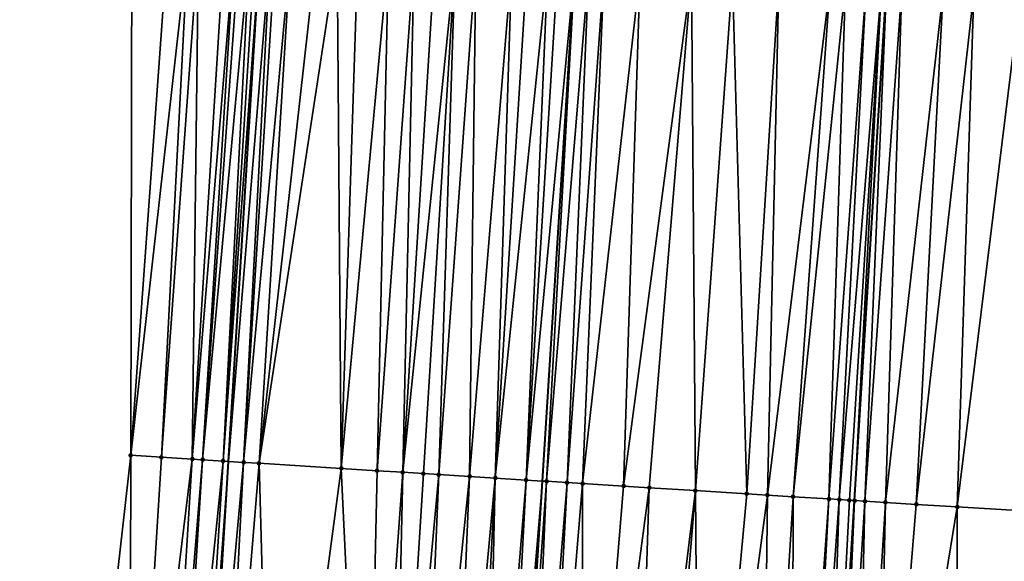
# Model space of a CAD drawing. Header units: feet. Extents: x 2004186 to 2014793, y 836912 to 864902.
# Tile 211 of 256: x 2010575 to 2010613, y 843443 to 843464. Entities that reach past the tile are written whole.
import ezdxf

# ---------------------------------------------------------------- set-up
doc = ezdxf.new("R2010")
doc.units = ezdxf.units.FT
doc.header["$LTSCALE"] = 100
doc.header["$MEASUREMENT"] = 0
for name, color, linetype, lineweight in [('EP_Travel Lane', 5, 'Continuous', 40), ('GPL_Skip Line', 2, 'Continuous', 40), ('Road Shots', 4, 'Continuous', 200), ('Road X-Section', 30, 'Continuous', 13)]:
    doc.layers.add(name, color=color, linetype=linetype, lineweight=lineweight)
doc.layers.add('I-77 SB_MM21-27-Surface-Border', color=7, linetype='Continuous')
doc.layers.add('I-77 SB_MM21-27-Surface-TIN', color=7, linetype='Continuous')

msp = doc.modelspace()

# ---------------------------------------------------------------- linework, layer by layer
at = {"layer": 'EP_Travel Lane'}
msp.add_polyline3d([(2010579.388404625, 843387.2973307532, 390.6696363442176), (2010580.625999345, 843407.2661358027, 391.0499260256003), (2010581.854941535, 843427.2232797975, 391.4284066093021), (2010583.083199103, 843447.1815296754, 391.8303828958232), (2010584.311471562, 843467.1400215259, 392.2035434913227), (2010585.539735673, 843487.0983777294, 392.5765034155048), (2010586.768007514, 843507.0568595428, 392.9485529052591), (2010587.996273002, 843527.0152381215, 393.3153231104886), (2010589.224508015, 843546.9731215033, 393.7123405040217), (2010590.44303203, 843566.8988339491, 394.0906520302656), (2010591.654462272, 843586.8543767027, 394.4424833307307), (2010592.865336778, 843606.8145956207, 394.8089417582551), (2010594.076153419, 843626.7738606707, 395.1754560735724), (2010595.286903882, 843646.7320348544, 395.5780617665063), (2010596.497511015, 843666.6878463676, 395.9613474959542), (2010597.708061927, 843686.6427311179, 396.3565109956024), (2010598.91840863, 843706.5942496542, 396.7299371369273)], dxfattribs=at)
at = {"layer": 'GPL_Skip Line'}
for points in [[(2010591.543826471, 843386.5442947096, 390.9444645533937), (2010592.776046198, 843406.5061417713, 391.3256484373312), (2010594.02902277, 843426.4610678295, 391.7062733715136), (2010595.284145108, 843446.4180068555, 392.0805299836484), (2010596.539240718, 843466.3745208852, 392.4698471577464), (2010597.794346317, 843486.331193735, 392.8503916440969), (2010599.049449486, 843506.2878279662, 393.2281297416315), (2010600.304551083, 843526.244437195, 393.6092269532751), (2010601.559649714, 843546.2009992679, 393.981663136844), (2010602.794145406, 843566.1424479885, 394.367374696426), (2010604.00701422, 843586.1001316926, 394.722562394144), (2010605.21789289, 843606.0604192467, 395.0688455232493), (2010606.428695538, 843626.0194536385, 395.4443817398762), (2010607.639450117, 843645.9776956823, 395.840573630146), (2010608.850054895, 843665.9334683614, 396.2204533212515), (2010610.060576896, 843685.8878765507, 396.6357860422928), (2010611.270952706, 843705.8398748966, 397.0017649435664)], [(2010603.70424591, 843385.7929352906, 391.1169724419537), (2010604.937612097, 843405.7474407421, 391.4959406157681), (2010606.177803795, 843425.7023868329, 391.8795521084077), (2010607.418814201, 843445.6600469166, 392.2561938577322), (2010608.659815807, 843465.6175654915, 392.6389821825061), (2010609.900829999, 843485.5752864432, 393.0147508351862), (2010611.14181534, 843505.532543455, 393.4036226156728), (2010612.382834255, 843525.4903403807, 393.7734629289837), (2010613.623817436, 843545.4475626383, 394.1539700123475), (2010614.851477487, 843565.4061275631, 394.5297942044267), (2010616.063778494, 843585.3655740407, 394.9026732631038), (2010617.274641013, 843605.3255953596, 395.2527930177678), (2010618.485442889, 843625.2846170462, 395.6266661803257), (2010619.696209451, 843645.2430566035, 396.0104920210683), (2010620.906816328, 843665.1988638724, 396.3850727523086), (2010622.117339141, 843685.1532854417, 396.7970961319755), (2010623.327716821, 843705.1053146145, 397.1721754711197)]]:
    msp.add_polyline3d(points, dxfattribs=at)
at = {"layer": 'I-77 SB_MM21-27-Surface-Border', "color": 3, "linetype": 'ByBlock', "lineweight": -2}
msp.add_polyline3d([(2010574.959306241, 843387.5729870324, 390.5039569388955), (2010576.393347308, 843407.5321201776, 390.8893630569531), (2010577.034833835, 843427.5265151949, 391.2408566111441), (2010579.273867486, 843447.4213244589, 391.6793994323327), (2010579.317233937, 843467.4541472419, 392.0188288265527), (2010579.959389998, 843487.4488681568, 392.3913353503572), (2010581.000764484, 843507.4185955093, 392.7855488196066), (2010582.241776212, 843527.3762768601, 393.1419848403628), (2010583.283202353, 843547.3468349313, 393.486681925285), (2010584.707919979, 843567.2516892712, 393.8772342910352), (2010586.119531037, 843587.1937366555, 394.2368389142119), (2010587.530051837, 843607.1420641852, 394.6035062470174), (2010589.140101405, 843627.0765629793, 395.0017854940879), (2010590.750115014, 843647.0104690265, 395.4086952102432), (2010592.958849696, 843666.9051104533, 395.8274514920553), (2010593.770172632, 843686.8848430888, 396.1927937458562), (2010594.780866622, 843706.8481472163, 396.5729672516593)], dxfattribs=at)
at = {"layer": 'I-77 SB_MM21-27-Surface-TIN', "color": 128, "linetype": 'ByBlock', "lineweight": -2}
for points in [[(2010580.714473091, 843467.3662624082, 392.0705995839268), (2010579.317233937, 843467.4541472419, 392.0188288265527), (2010579.273867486, 843447.4213244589, 391.6793994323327)], [(2010580.714473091, 843467.3662624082, 392.0705995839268), (2010579.273867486, 843447.4213244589, 391.6793994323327), (2010581.512890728, 843467.3159663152, 392.104136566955)], [(2010581.512890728, 843467.3159663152, 392.104136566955), (2010579.273867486, 843447.4213244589, 391.6793994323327), (2010580.471496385, 843447.3459196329, 391.7276383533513)], [(2010581.912101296, 843467.2908464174, 392.1194443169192), (2010581.512890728, 843467.3159663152, 392.104136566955), (2010580.471496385, 843447.3459196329, 391.7276383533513)], [(2010581.912101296, 843467.2908464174, 392.1194443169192), (2010580.471496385, 843447.3459196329, 391.7276383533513), (2010581.669116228, 843447.2703691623, 391.7834311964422)], [(2010582.910118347, 843467.2278959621, 392.1655346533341), (2010581.912101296, 843467.2908464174, 392.1194443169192), (2010581.669116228, 843447.2703691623, 391.7834311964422)], [(2010583.3093293, 843467.2027822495, 392.1805214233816), (2010582.910118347, 843467.2278959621, 392.1655346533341), (2010581.669116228, 843447.2703691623, 391.7834311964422)], [(2010583.3093293, 843467.2027822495, 392.1805214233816), (2010581.669116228, 843447.2703691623, 391.7834311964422), (2010582.068327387, 843447.2452587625, 391.7982379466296)], [(2010583.508938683, 843467.1902882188, 392.1847545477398), (2010583.3093293, 843467.2027822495, 392.1805214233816), (2010582.068327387, 843447.2452587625, 391.7982379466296)], [(2010583.908162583, 843467.1653827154, 392.1889365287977), (2010583.508938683, 843467.1902882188, 392.1847545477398), (2010582.068327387, 843447.2452587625, 391.7982379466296)], [(2010583.908162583, 843467.1653827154, 392.1889365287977), (2010582.068327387, 843447.2452587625, 391.7982379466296), (2010582.866756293, 843447.1951438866, 391.8223576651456)], [(2010584.107770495, 843467.1528650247, 392.1943974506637), (2010583.908162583, 843467.1653827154, 392.1889365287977), (2010582.866756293, 843447.1951438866, 391.8223576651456)], [(2010584.307374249, 843467.1402804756, 392.203327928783), (2010584.107770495, 843467.1528650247, 392.1943974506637), (2010582.866756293, 843447.1951438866, 391.8223576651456)], [(2010584.307374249, 843467.1402804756, 392.203327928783), (2010582.866756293, 843447.1951438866, 391.8223576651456), (2010583.083199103, 843447.1815296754, 391.8303828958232)], [(2010584.307374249, 843467.1402804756, 392.203327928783), (2010583.083199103, 843447.1815296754, 391.8303828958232), (2010584.311471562, 843467.1400215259, 392.2035434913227)], [(2010584.706577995, 843467.1150508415, 392.2243303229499), (2010584.311471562, 843467.1400215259, 392.2035434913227), (2010583.083199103, 843447.1815296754, 391.8303828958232)], [(2010584.706577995, 843467.1150508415, 392.2243303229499), (2010583.083199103, 843447.1815296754, 391.8303828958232), (2010583.665178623, 843447.1449232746, 391.8519614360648)], [(2010584.906183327, 843467.102491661, 392.2319443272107), (2010584.706577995, 843467.1150508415, 392.2243303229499), (2010583.665178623, 843447.1449232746, 391.8519614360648)], [(2010585.505009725, 843467.0649814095, 392.2461049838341), (2010584.906183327, 843467.102491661, 392.2319443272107), (2010583.665178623, 843447.1449232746, 391.8519614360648)], [(2010585.505009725, 843467.0649814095, 392.2461049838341), (2010583.665178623, 843447.1449232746, 391.8519614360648), (2010584.264003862, 843447.1073943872, 391.867080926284)], [(2010586.503062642, 843467.0026077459, 392.2622633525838), (2010585.505009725, 843467.0649814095, 392.2461049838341), (2010584.264003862, 843447.1073943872, 391.867080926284)], [(2010587.30150102, 843466.9526452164, 392.2784904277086), (2010586.503062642, 843467.0026077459, 392.2622633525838), (2010584.264003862, 843447.1073943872, 391.867080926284)], [(2010587.30150102, 843466.9526452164, 392.2784904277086), (2010584.264003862, 843447.1073943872, 391.867080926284), (2010587.457768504, 843446.9077232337, 391.9226717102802)], [(2010588.099943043, 843466.9027413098, 392.2916753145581), (2010587.30150102, 843466.9526452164, 392.2784904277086), (2010587.457768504, 843446.9077232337, 391.9226717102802)], [(2010589.297601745, 843466.82781576, 392.3150691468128), (2010588.099943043, 843466.9027413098, 392.2916753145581), (2010587.457768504, 843446.9077232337, 391.9226717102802)], [(2010589.297601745, 843466.82781576, 392.3150691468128), (2010587.457768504, 843446.9077232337, 391.9226717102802), (2010588.855041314, 843446.8203796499, 391.9463419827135)], [(2010590.295651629, 843466.7653933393, 392.3337577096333), (2010589.297601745, 843466.82781576, 392.3150691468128), (2010588.855041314, 843446.8203796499, 391.9463419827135)], [(2010590.295651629, 843466.7653933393, 392.3337577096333), (2010588.855041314, 843446.8203796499, 391.9463419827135), (2010589.853094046, 843446.7580030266, 391.9626450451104)], [(2010591.094099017, 843466.7155756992, 392.3424659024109), (2010590.295651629, 843466.7653933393, 392.3337577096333), (2010589.853094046, 843446.7580030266, 391.9626450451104)], [(2010591.892533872, 843466.6655565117, 392.3616331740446), (2010591.094099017, 843466.7155756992, 392.3424659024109), (2010589.853094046, 843446.7580030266, 391.9626450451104)], [(2010591.892533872, 843466.6655565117, 392.3616331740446), (2010589.853094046, 843446.7580030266, 391.9626450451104), (2010590.651531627, 843446.7080276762, 391.9795282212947)], [(2010591.892533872, 843466.6655565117, 392.3616331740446), (2010590.651531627, 843446.7080276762, 391.9795282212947), (2010591.250362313, 843446.6705863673, 391.9901054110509)], [(2010592.690967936, 843466.615524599, 392.3814608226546), (2010591.892533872, 843466.6655565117, 392.3616331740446), (2010591.250362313, 843446.6705863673, 391.9901054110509)], [(2010592.690967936, 843466.615524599, 392.3814608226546), (2010591.250362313, 843446.6705863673, 391.9901054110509), (2010592.448017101, 843446.5955978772, 392.016750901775)], [(2010594.088234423, 843466.5280793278, 392.4104209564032), (2010592.690967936, 843466.615524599, 392.3814608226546), (2010592.448017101, 843446.5955978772, 392.016750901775)], [(2010594.088234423, 843466.5280793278, 392.4104209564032), (2010592.448017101, 843446.5955978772, 392.016750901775), (2010593.446065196, 843446.5331466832, 392.0369215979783)], [(2010594.687061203, 843466.4905751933, 392.4242641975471), (2010594.088234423, 843466.5280793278, 392.4104209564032), (2010593.446065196, 843446.5331466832, 392.0369215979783)], [(2010595.485495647, 843466.440549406, 392.4437739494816), (2010594.687061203, 843466.4905751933, 392.4242641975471), (2010593.446065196, 843446.5331466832, 392.0369215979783)], [(2010595.485495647, 843466.440549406, 392.4437739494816), (2010593.446065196, 843446.5331466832, 392.0369215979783), (2010594.643716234, 843446.4580978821, 392.0666951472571)], [(2010595.884714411, 843466.4155612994, 392.4522425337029), (2010595.485495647, 843466.440549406, 392.4437739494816), (2010594.643716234, 843446.4580978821, 392.0666951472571)], [(2010595.884714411, 843466.4155612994, 392.4522425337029), (2010594.643716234, 843446.4580978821, 392.0666951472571), (2010596.539240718, 843466.3745208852, 392.4698471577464)], [(2010594.643716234, 843446.4580978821, 392.0666951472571), (2010595.284145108, 843446.4180068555, 392.0805299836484), (2010596.539240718, 843466.3745208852, 392.4698471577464)], [(2010595.442153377, 843446.4081154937, 392.0839433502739), (2010596.539240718, 843466.3745208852, 392.4698471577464), (2010595.284145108, 843446.4180068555, 392.0805299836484)], [(2010597.082362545, 843466.3404658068, 392.484455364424), (2010596.539240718, 843466.3745208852, 392.4698471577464), (2010595.442153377, 843446.4081154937, 392.0839433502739)], [(2010597.082362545, 843466.3404658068, 392.484455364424), (2010595.442153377, 843446.4081154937, 392.0839433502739), (2010596.240586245, 843446.3580643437, 392.1047579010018)], [(2010597.681194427, 843466.3030437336, 392.4940401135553), (2010597.082362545, 843466.3404658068, 392.484455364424), (2010596.240586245, 843446.3580643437, 392.1047579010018)], [(2010597.681194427, 843466.3030437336, 392.4940401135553), (2010596.240586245, 843446.3580643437, 392.1047579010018), (2010596.839421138, 843446.3206906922, 392.1118260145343)], [(2010599.078478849, 843466.2158868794, 392.5080331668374), (2010597.681194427, 843466.3030437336, 392.4940401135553), (2010596.839421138, 843446.3206906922, 392.1118260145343)], [(2010599.078478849, 843466.2158868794, 392.5080331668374), (2010596.839421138, 843446.3206906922, 392.1118260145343), (2010598.43631797, 843446.2210884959, 392.1275170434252)], [(2010601.074587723, 843466.0911884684, 392.5378114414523), (2010599.078478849, 843466.2158868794, 392.5080331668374), (2010598.43631797, 843446.2210884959, 392.1275170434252)], [(2010601.074587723, 843466.0911884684, 392.5378114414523), (2010598.43631797, 843446.2210884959, 392.1275170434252), (2010599.434370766, 843446.1587128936, 392.1437671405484)], [(2010601.074587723, 843466.0911884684, 392.5378114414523), (2010599.434370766, 843446.1587128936, 392.1437671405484), (2010601.230866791, 843446.0464527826, 392.1721888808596)], [(2010602.671467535, 843465.9913125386, 392.5677160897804), (2010601.074587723, 843466.0911884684, 392.5378114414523), (2010601.230866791, 843446.0464527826, 392.1721888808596)], [(2010602.671467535, 843465.9913125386, 392.5677160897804), (2010601.230866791, 843446.0464527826, 392.1721888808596), (2010603.226976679, 843445.9217706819, 392.2011050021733)], [(2010604.467970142, 843465.8791582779, 392.5906603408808), (2010602.671467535, 843465.9913125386, 392.5677160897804), (2010603.226976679, 843445.9217706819, 392.2011050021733)], [(2010604.467970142, 843465.8791582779, 392.5906603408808), (2010603.226976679, 843445.9217706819, 392.2011050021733), (2010604.025417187, 843445.8718423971, 392.2155470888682)], [(2010606.464074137, 843465.7543814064, 392.6245102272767), (2010604.467970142, 843465.8791582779, 392.5906603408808), (2010604.025417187, 843445.8718423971, 392.2155470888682)], [(2010606.464074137, 843465.7543814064, 392.6245102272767), (2010604.025417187, 843445.8718423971, 392.2155470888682), (2010605.023465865, 843445.809400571, 392.2352319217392)], [(2010607.062903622, 843465.7169207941, 392.6360949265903), (2010606.464074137, 843465.7543814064, 392.6245102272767), (2010605.023465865, 843445.809400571, 392.2352319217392)], [(2010607.062903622, 843465.7169207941, 392.6360949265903), (2010605.023465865, 843445.809400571, 392.2352319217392), (2010606.420738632, 843445.7220562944, 392.2589381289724)], [(2010607.861352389, 843465.6671253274, 392.643652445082), (2010607.062903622, 843465.7169207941, 392.6360949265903), (2010606.420738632, 843445.7220562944, 392.2589381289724)], [(2010607.861352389, 843465.6671253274, 392.643652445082), (2010606.420738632, 843445.7220562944, 392.2589381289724), (2010606.819964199, 843445.6971775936, 392.2617277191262)], [(2010608.460198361, 843465.6299298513, 392.6414781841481), (2010607.861352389, 843465.6671253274, 392.643652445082), (2010606.819964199, 843445.6971775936, 392.2617277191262)], [(2010608.460198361, 843465.6299298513, 392.6414781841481), (2010606.819964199, 843445.6971775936, 392.2617277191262), (2010607.219195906, 843445.6723976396, 392.2593957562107)], [(2010608.460198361, 843465.6299298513, 392.6414781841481), (2010607.219195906, 843445.6723976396, 392.2593957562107), (2010607.418814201, 843445.6600469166, 392.2561938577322)], [(2010608.460198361, 843465.6299298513, 392.6414781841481), (2010607.418814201, 843445.6600469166, 392.2561938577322), (2010608.659815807, 843465.6175654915, 392.6389821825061)], [(2010607.818055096, 843445.6354147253, 392.246198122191), (2010608.659815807, 843465.6175654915, 392.6389821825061), (2010607.418814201, 843445.6600469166, 392.2561938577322)], [(2010609.258668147, 843465.5804724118, 392.6314941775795), (2010608.659815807, 843465.6175654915, 392.6389821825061), (2010607.818055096, 843445.6354147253, 392.246198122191)], [(2010609.258668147, 843465.5804724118, 392.6314941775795), (2010607.818055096, 843445.6354147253, 392.246198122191), (2010608.616527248, 843445.5859953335, 392.2342462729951)], [(2010610.855622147, 843465.4817895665, 392.5994849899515), (2010609.258668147, 843465.5804724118, 392.6314941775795), (2010608.616527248, 843445.5859953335, 392.2342462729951)], [(2010610.855622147, 843465.4817895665, 392.5994849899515), (2010608.616527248, 843445.5859953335, 392.2342462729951), (2010609.814240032, 843445.5119395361, 392.2125172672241)], [(2010612.053333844, 843465.4077162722, 392.5786519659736), (2010610.855622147, 843465.4817895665, 392.5994849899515), (2010609.814240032, 843445.5119395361, 392.2125172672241)], [(2010612.053333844, 843465.4077162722, 392.5786519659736), (2010609.814240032, 843445.5119395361, 392.2125172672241), (2010611.41118452, 843445.4131037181, 392.1884597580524)], [(2010613.849891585, 843465.296448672, 392.5555839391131), (2010612.053333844, 843465.4077162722, 392.5786519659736), (2010611.41118452, 843445.4131037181, 392.1884597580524)], [(2010613.849891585, 843465.296448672, 392.5555839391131), (2010611.41118452, 843445.4131037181, 392.1884597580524), (2010614.60506124, 843445.2152349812, 392.1505674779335)], [(2010579.273867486, 843447.4213244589, 391.6793994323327), (2010577.034833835, 843427.5265151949, 391.2408566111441), (2010579.230486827, 843427.3882731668, 391.3322937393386)], [(2010580.471496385, 843447.3459196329, 391.7276383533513), (2010579.273867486, 843447.4213244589, 391.6793994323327), (2010579.230486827, 843427.3882731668, 391.3322937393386)], [(2010580.471496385, 843447.3459196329, 391.7276383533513), (2010579.230486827, 843427.3882731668, 391.3322937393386), (2010581.669116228, 843447.2703691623, 391.7834311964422)], [(2010581.669116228, 843447.2703691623, 391.7834311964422), (2010579.230486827, 843427.3882731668, 391.3322937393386), (2010580.428109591, 843427.3127696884, 391.3874636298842)], [(2010582.068327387, 843447.2452587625, 391.7982379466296), (2010581.669116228, 843447.2703691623, 391.7834311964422), (2010580.428109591, 843427.3127696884, 391.3874636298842)], [(2010582.068327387, 843447.2452587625, 391.7982379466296), (2010580.428109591, 843427.3127696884, 391.3874636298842), (2010580.827322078, 843427.2876806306, 391.4016293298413)], [(2010582.866756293, 843447.1951438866, 391.8223576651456), (2010582.068327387, 843447.2452587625, 391.7982379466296), (2010580.827322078, 843427.2876806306, 391.4016293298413)], [(2010582.866756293, 843447.1951438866, 391.8223576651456), (2010580.827322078, 843427.2876806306, 391.4016293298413), (2010581.625757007, 843427.2376626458, 391.4213730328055)], [(2010582.866756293, 843447.1951438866, 391.8223576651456), (2010581.625757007, 843427.2376626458, 391.4213730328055), (2010583.083199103, 843447.1815296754, 391.8303828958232)], [(2010581.625757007, 843427.2376626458, 391.4213730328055), (2010581.854941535, 843427.2232797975, 391.4284066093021), (2010583.083199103, 843447.1815296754, 391.8303828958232)], [(2010583.665178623, 843447.1449232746, 391.8519614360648), (2010583.083199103, 843447.1815296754, 391.8303828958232), (2010581.854941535, 843427.2232797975, 391.4284066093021)], [(2010583.665178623, 843447.1449232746, 391.8519614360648), (2010581.854941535, 843427.2232797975, 391.4284066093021), (2010582.623793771, 843427.1750292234, 391.452002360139)], [(2010584.264003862, 843447.1073943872, 391.867080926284), (2010583.665178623, 843447.1449232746, 391.8519614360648), (2010582.623793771, 843427.1750292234, 391.452002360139)], [(2010584.264003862, 843447.1073943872, 391.867080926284), (2010582.623793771, 843427.1750292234, 391.452002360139), (2010584.819492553, 843427.0375235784, 391.5039478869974)], [(2010587.457768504, 843446.9077232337, 391.9226717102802), (2010584.264003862, 843447.1073943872, 391.867080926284), (2010584.819492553, 843427.0375235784, 391.5039478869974)], [(2010587.457768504, 843446.9077232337, 391.9226717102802), (2010584.819492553, 843427.0375235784, 391.5039478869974), (2010588.412467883, 843426.8127344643, 391.577144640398)], [(2010588.855041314, 843446.8203796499, 391.9463419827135), (2010587.457768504, 843446.9077232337, 391.9226717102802), (2010588.412467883, 843426.8127344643, 391.577144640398)], [(2010589.853094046, 843446.7580030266, 391.9626450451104), (2010588.855041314, 843446.8203796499, 391.9463419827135), (2010588.412467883, 843426.8127344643, 391.577144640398)], [(2010589.853094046, 843446.7580030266, 391.9626450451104), (2010588.412467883, 843426.8127344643, 391.577144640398), (2010589.410516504, 843426.7502917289, 391.5975476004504)], [(2010590.651531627, 843446.7080276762, 391.9795282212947), (2010589.853094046, 843446.7580030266, 391.9626450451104), (2010589.410516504, 843426.7502917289, 391.5975476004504)], [(2010591.250362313, 843446.6705863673, 391.9901054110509), (2010590.651531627, 843446.7080276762, 391.9795282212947), (2010589.410516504, 843426.7502917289, 391.5975476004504)], [(2010591.250362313, 843446.6705863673, 391.9901054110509), (2010589.410516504, 843426.7502917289, 391.5975476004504), (2010590.408562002, 843426.6877987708, 391.6206439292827)], [(2010592.448017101, 843446.5955978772, 392.016750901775), (2010591.250362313, 843446.6705863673, 391.9901054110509), (2010590.408562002, 843426.6877987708, 391.6206439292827)], [(2010592.448017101, 843446.5955978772, 392.016750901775), (2010590.408562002, 843426.6877987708, 391.6206439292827), (2010591.60622543, 843426.6129492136, 391.6407446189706)], [(2010593.446065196, 843446.5331466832, 392.0369215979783), (2010592.448017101, 843446.5955978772, 392.016750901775), (2010591.60622543, 843426.6129492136, 391.6407446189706)], [(2010593.446065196, 843446.5331466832, 392.0369215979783), (2010591.60622543, 843426.6129492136, 391.6407446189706), (2010592.404658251, 843426.5628973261, 391.6623064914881)], [(2010593.446065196, 843446.5331466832, 392.0369215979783), (2010592.404658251, 843426.5628973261, 391.6623064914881), (2010593.003483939, 843426.5253756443, 391.6775536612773)], [(2010594.643716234, 843446.4580978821, 392.0666951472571), (2010593.446065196, 843446.5331466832, 392.0369215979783), (2010593.003483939, 843426.5253756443, 391.6775536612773)], [(2010594.643716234, 843446.4580978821, 392.0666951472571), (2010593.003483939, 843426.5253756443, 391.6775536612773), (2010593.602309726, 843426.487855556, 391.6927153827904)], [(2010594.643716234, 843446.4580978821, 392.0666951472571), (2010593.602309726, 843426.487855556, 391.6927153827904), (2010595.284145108, 843446.4180068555, 392.0805299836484)], [(2010593.602309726, 843426.487855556, 391.6927153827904), (2010594.02902277, 843426.4610678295, 391.7062733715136), (2010595.284145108, 843446.4180068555, 392.0805299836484)], [(2010595.442153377, 843446.4081154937, 392.0839433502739), (2010595.284145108, 843446.4180068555, 392.0805299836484), (2010594.02902277, 843426.4610678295, 391.7062733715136)], [(2010595.442153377, 843446.4081154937, 392.0839433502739), (2010594.02902277, 843426.4610678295, 391.7062733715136), (2010594.600345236, 843426.4252019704, 391.7244260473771)], [(2010596.240586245, 843446.3580643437, 392.1047579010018), (2010595.442153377, 843446.4081154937, 392.0839433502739), (2010594.600345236, 843426.4252019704, 391.7244260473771)], [(2010596.240586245, 843446.3580643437, 392.1047579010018), (2010594.600345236, 843426.4252019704, 391.7244260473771), (2010595.199176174, 843426.3877647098, 391.7351457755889)], [(2010596.839421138, 843446.3206906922, 392.1118260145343), (2010596.240586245, 843446.3580643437, 392.1047579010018), (2010595.199176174, 843426.3877647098, 391.7351457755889)], [(2010596.839421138, 843446.3206906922, 392.1118260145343), (2010595.199176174, 843426.3877647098, 391.7351457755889), (2010596.796071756, 843426.2881424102, 391.7524484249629)], [(2010598.43631797, 843446.2210884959, 392.1275170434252), (2010596.839421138, 843446.3206906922, 392.1118260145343), (2010596.796071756, 843426.2881424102, 391.7524484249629)], [(2010599.434370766, 843446.1587128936, 392.1437671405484), (2010598.43631797, 843446.2210884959, 392.1275170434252), (2010596.796071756, 843426.2881424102, 391.7524484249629)], [(2010599.434370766, 843446.1587128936, 392.1437671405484), (2010596.796071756, 843426.2881424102, 391.7524484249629), (2010598.79218068, 843426.1634447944, 391.7831798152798)], [(2010601.230866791, 843446.0464527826, 392.1721888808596), (2010599.434370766, 843446.1587128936, 392.1437671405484), (2010598.79218068, 843426.1634447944, 391.7831798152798)], [(2010601.230866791, 843446.0464527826, 392.1721888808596), (2010598.79218068, 843426.1634447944, 391.7831798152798), (2010599.590620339, 843426.1135028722, 391.798844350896)], [(2010601.230866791, 843446.0464527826, 392.1721888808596), (2010599.590620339, 843426.1135028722, 391.798844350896), (2010601.387124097, 843426.0013671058, 391.8215640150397)], [(2010603.226976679, 843445.9217706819, 392.2011050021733), (2010601.230866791, 843446.0464527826, 392.1721888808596), (2010601.387124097, 843426.0013671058, 391.8215640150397)], [(2010604.025417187, 843445.8718423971, 392.2155470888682), (2010603.226976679, 843445.9217706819, 392.2011050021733), (2010601.387124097, 843426.0013671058, 391.8215640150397)], [(2010604.025417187, 843445.8718423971, 392.2155470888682), (2010601.387124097, 843426.0013671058, 391.8215640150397), (2010603.782452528, 843425.8516933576, 391.8604050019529)], [(2010605.023465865, 843445.809400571, 392.2352319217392), (2010604.025417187, 843445.8718423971, 392.2155470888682), (2010603.782452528, 843425.8516933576, 391.8604050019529)], [(2010605.023465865, 843445.809400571, 392.2352319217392), (2010603.782452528, 843425.8516933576, 391.8604050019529), (2010604.98011154, 843425.7767727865, 391.8843140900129)], [(2010606.420738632, 843445.7220562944, 392.2589381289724), (2010605.023465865, 843445.809400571, 392.2352319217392), (2010604.98011154, 843425.7767727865, 391.8843140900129)], [(2010606.420738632, 843445.7220562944, 392.2589381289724), (2010604.98011154, 843425.7767727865, 391.8843140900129), (2010605.379337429, 843425.7518992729, 391.8869203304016)], [(2010606.819964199, 843445.6971775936, 392.2617277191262), (2010606.420738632, 843445.7220562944, 392.2589381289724), (2010605.379337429, 843425.7518992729, 391.8869203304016)], [(2010606.819964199, 843445.6971775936, 392.2617277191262), (2010605.379337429, 843425.7518992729, 391.8869203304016), (2010606.177803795, 843425.7023868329, 391.8795521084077)], [(2010607.219195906, 843445.6723976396, 392.2593957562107), (2010606.819964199, 843445.6971775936, 392.2617277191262), (2010606.177803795, 843425.7023868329, 391.8795521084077)], [(2010607.219195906, 843445.6723976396, 392.2593957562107), (2010606.177803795, 843425.7023868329, 391.8795521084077), (2010607.418814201, 843445.6600469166, 392.2561938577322)], [(2010606.577036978, 843425.6776306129, 391.8758679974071), (2010607.418814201, 843445.6600469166, 392.2561938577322), (2010606.177803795, 843425.7023868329, 391.8795521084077)], [(2010607.818055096, 843445.6354147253, 392.246198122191), (2010607.418814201, 843445.6600469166, 392.2561938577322), (2010606.577036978, 843425.6776306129, 391.8758679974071)], [(2010607.818055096, 843445.6354147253, 392.246198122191), (2010606.577036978, 843425.6776306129, 391.8758679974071), (2010607.375511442, 843425.628248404, 391.8615155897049)], [(2010608.616527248, 843445.5859953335, 392.2342462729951), (2010607.818055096, 843445.6354147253, 392.246198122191), (2010607.375511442, 843425.628248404, 391.8615155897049)], [(2010608.616527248, 843445.5859953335, 392.2342462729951), (2010607.375511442, 843425.628248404, 391.8615155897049), (2010608.173988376, 843425.5789059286, 391.8450323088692)], [(2010609.814240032, 843445.5119395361, 392.2125172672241), (2010608.616527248, 843445.5859953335, 392.2342462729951), (2010608.173988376, 843425.5789059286, 391.8450323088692)], [(2010611.41118452, 843445.4131037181, 392.1884597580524), (2010609.814240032, 843445.5119395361, 392.2125172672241), (2010608.173988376, 843425.5789059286, 391.8450323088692)], [(2010611.41118452, 843445.4131037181, 392.1884597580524), (2010608.173988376, 843425.5789059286, 391.8450323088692), (2010611.367870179, 843425.3811189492, 391.8014667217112)], [(2010614.60506124, 843445.2152349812, 392.1505674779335), (2010611.41118452, 843445.4131037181, 392.1884597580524), (2010611.367870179, 843425.3811189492, 391.8014667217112)], [(2010614.60506124, 843445.2152349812, 392.1505674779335), (2010611.367870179, 843425.3811189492, 391.8014667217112), (2010612.765187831, 843425.2944964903, 391.7872685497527)], [(2010614.60506124, 843445.2152349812, 392.1505674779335), (2010612.765187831, 843425.2944964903, 391.7872685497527), (2010613.56365665, 843425.2450235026, 391.7777845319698)]]:
    msp.add_3dface(points, dxfattribs=at)
at = {"layer": 'Road Shots', "lineweight": 100}
for p in [(2010579.273867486, 843447.4213244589, 391.6793994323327), (2010580.471496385, 843447.3459196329, 391.7276383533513), (2010581.669116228, 843447.2703691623, 391.7834311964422), (2010582.068327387, 843447.2452587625, 391.7982379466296), (2010582.866756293, 843447.1951438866, 391.8223576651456), (2010583.665178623, 843447.1449232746, 391.8519614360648), (2010584.264003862, 843447.1073943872, 391.867080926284), (2010587.457768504, 843446.9077232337, 391.9226717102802), (2010588.855041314, 843446.8203796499, 391.9463419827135), (2010589.853094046, 843446.7580030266, 391.9626450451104), (2010590.651531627, 843446.7080276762, 391.9795282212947), (2010591.250362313, 843446.6705863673, 391.9901054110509), (2010592.448017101, 843446.5955978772, 392.016750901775), (2010593.446065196, 843446.5331466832, 392.0369215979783), (2010594.643716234, 843446.4580978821, 392.0666951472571), (2010595.442153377, 843446.4081154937, 392.0839433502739), (2010596.240586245, 843446.3580643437, 392.1047579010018), (2010596.839421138, 843446.3206906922, 392.1118260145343), (2010598.43631797, 843446.2210884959, 392.1275170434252), (2010599.434370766, 843446.1587128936, 392.1437671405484), (2010601.230866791, 843446.0464527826, 392.1721888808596), (2010603.226976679, 843445.9217706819, 392.2011050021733), (2010604.025417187, 843445.8718423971, 392.2155470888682), (2010605.023465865, 843445.809400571, 392.2352319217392), (2010606.420738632, 843445.7220562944, 392.2589381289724), (2010606.819964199, 843445.6971775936, 392.2617277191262), (2010607.219195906, 843445.6723976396, 392.2593957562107), (2010607.418814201, 843445.6600469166, 392.2561938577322), (2010607.818055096, 843445.6354147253, 392.246198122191), (2010608.616527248, 843445.5859953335, 392.2342462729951), (2010609.814240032, 843445.5119395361, 392.2125172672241), (2010611.41118452, 843445.4131037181, 392.1884597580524)]:
    msp.add_point(p, dxfattribs=at)
at = {"layer": 'Road X-Section', "extrusion": (0.06205071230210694, 0.9978860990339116, 0.01931430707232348), "elevation": 966429.8981052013, "flags": 128}
msp.add_lwpolyline([(-1954357.158216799, -18277.65390491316), (-1954358.358216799, -18277.60565699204), (-1954359.558216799, -18277.54985373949), (-1954359.958216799, -18277.53504422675), (-1954360.758216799, -18277.51092000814), (-1954361.558216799, -18277.48131071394), (-1954362.158216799, -18277.46618840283), (-1954365.358216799, -18277.41058724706), (-1954366.758216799, -18277.38691255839), (-1954367.758216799, -18277.37060645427), (-1954368.558216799, -18277.35372012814), (-1954369.158216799, -18277.34314096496), (-1954370.358216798, -18277.3164905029), (-1954371.358216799, -18277.29631604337), (-1954372.558216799, -18277.26653693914), (-1954373.358216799, -18277.24928551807), (-1954374.158216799, -18277.2284670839), (-1954374.758216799, -18277.22139765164), (-1954376.358216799, -18277.20570369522), (-1954377.358216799, -18277.18945056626), (-1954379.158216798, -18277.16102352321), (-1954381.158216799, -18277.13210200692), (-1954381.958216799, -18277.11765722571), (-1954382.958216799, -18277.09796872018), (-1954384.358216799, -18277.07425808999), (-1954384.758216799, -18277.07146797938), (-1954385.158216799, -18277.07380037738), (-1954385.358216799, -18277.07700287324), (-1954385.758216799, -18277.08700047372), (-1954386.558216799, -18277.09895455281), (-1954387.758216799, -18277.12068761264), (-1954389.358216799, -18277.14474961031), (-1954392.558216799, -18277.18264896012), (-1954393.558216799, -18277.19377007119), (-1954394.558216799, -18277.20749364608), (-1954394.958216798, -18277.21218411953), (-1954396.158216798, -18277.23461486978), (-1954397.158216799, -18277.25993343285), (-1954397.758216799, -18277.26879309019), (-1954397.958216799, -18277.2764879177), (-1954398.558216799, -18277.31429741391), (-1954398.758216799, -18277.32467234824), (-1954399.358216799, -18277.34302749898), (-1954399.958216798, -18277.36169135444), (-1954401.558216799, -18277.42890878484), (-1954402.558216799, -18277.46835256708), (-1954404.358216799, -18277.54566142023), (-1954404.558216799, -18277.55343038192)], dxfattribs=at)

doc.saveas('drawing.dxf')
